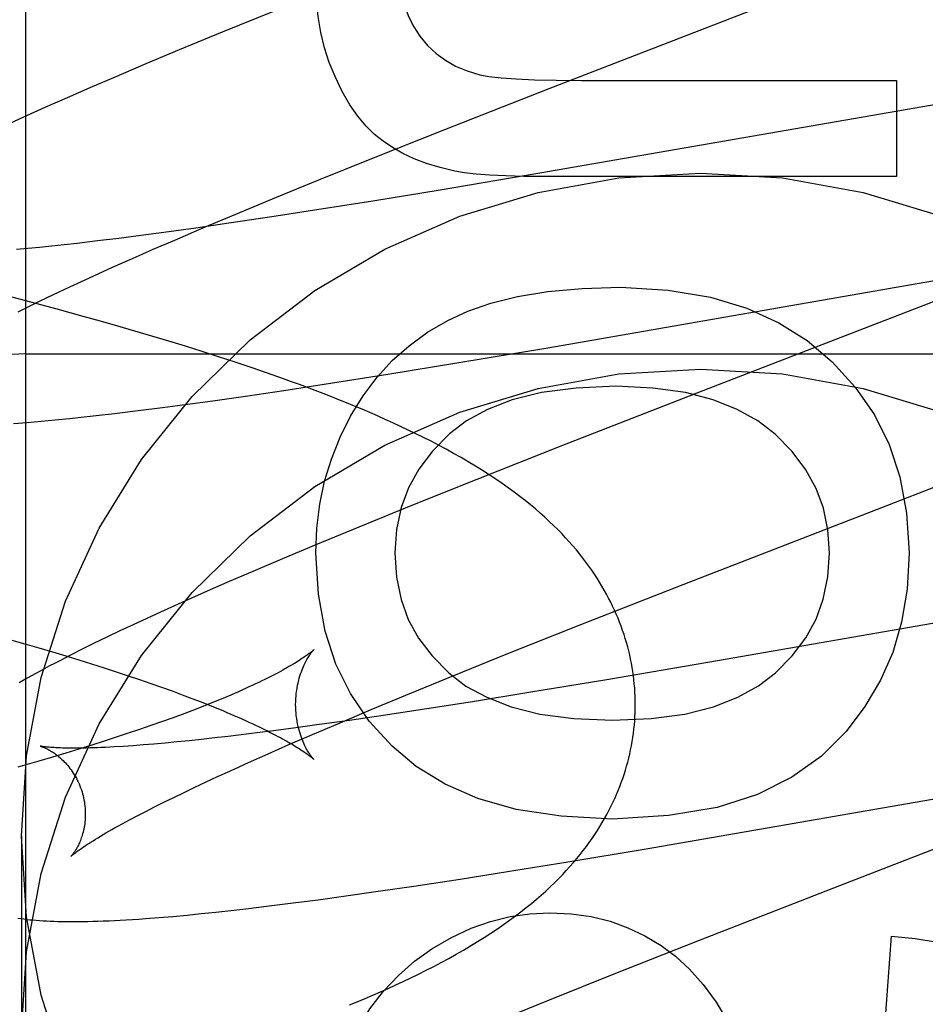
# Model space of a CAD drawing. Header units: inches. Extents: x 0 to 278, y 0 to 180.
# Tile 37 of 81: x 96.321 to 96.425, y 92.143 to 92.256. Entities that reach past the tile are written whole.
import ezdxf

# ---------------------------------------------------------------- set-up
doc = ezdxf.new("R2010")
doc.units = ezdxf.units.IN
doc.header["$LTSCALE"] = 15.310625
doc.header["$MEASUREMENT"] = 0
doc.linetypes.add('HIDDEN', pattern=[0.2, 0.1, -0.1])
doc.layers.add('DEFAULT_2', color=8, linetype='HIDDEN')

msp = doc.modelspace()

# ---------------------------------------------------------------- linework, layer by layer
at = {"layer": 'DEFAULT_2', "color": 8, "linetype": 'HIDDEN'}
for p, q in [((96.32180405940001, 88.85855664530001), (96.32180405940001, 94.3590606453)), ((96.3819220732, 92.2481908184), (96.4175214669, 92.26198617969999)), ((96.35051798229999, 92.25715770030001), (96.3443723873, 92.2546560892)), ((96.3443723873, 92.2546560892), (96.3394243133, 92.2526117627)), ((96.3394243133, 92.2526117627), (96.3355925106, 92.2510060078)), ((96.3355925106, 92.2510060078), (96.3318824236, 92.24942871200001)), ((96.3318824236, 92.24942871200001), (96.32918494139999, 92.2482655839)), ((96.3856246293, 92.2491192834), (96.4217842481, 92.2491192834)), ((96.4217842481, 92.2491192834), (96.4217842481, 92.23806883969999)), ((96.32918494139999, 92.2482655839), (96.32656194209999, 92.2471192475)), ((96.36993349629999, 92.2434822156), (96.3819220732, 92.2481908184)), ((96.436522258, 92.2481285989), (96.3808471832, 92.23845720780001)), ((96.32656194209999, 92.2471192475), (96.3240184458, 92.2459910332)), ((96.3240184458, 92.2459910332), (96.32156331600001, 92.2448840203)), ((96.32156331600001, 92.2448840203), (96.31997094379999, 92.2441551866)), ((96.36153198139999, 92.2401361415), (96.36993349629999, 92.2434822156)), ((96.355469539, 92.2376884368), (96.36153198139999, 92.2401361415)), ((96.3808471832, 92.23845720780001), (96.3693969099, 92.2365267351)), ((96.4217842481, 92.23806883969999), (96.3813886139, 92.23806883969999)), ((96.3506052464, 92.23569869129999), (96.355469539, 92.2376884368)), ((96.3459347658, 92.2337615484), (96.3506052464, 92.23569869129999)), ((96.3693969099, 92.2365267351), (96.3616488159, 92.2352571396)), ((96.3616488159, 92.2352571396), (96.35523720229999, 92.2342367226)), ((96.34235209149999, 92.2322541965), (96.3459347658, 92.2337615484)), ((96.35008582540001, 92.2334417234), (96.3451321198, 92.23270281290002)), ((96.35523720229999, 92.2342367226), (96.35008582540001, 92.2334417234)), ((96.34132597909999, 92.2321555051), (96.33767104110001, 92.2316498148)), ((96.3389176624, 92.2307883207), (96.34235209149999, 92.2322541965)), ((96.3451321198, 92.23270281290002), (96.34132597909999, 92.2321555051)), ((96.3324960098, 92.2309742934), (96.3300567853, 92.23067577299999)), ((96.33503564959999, 92.23129925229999), (96.3324960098, 92.2309742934)), ((96.33767104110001, 92.2316498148), (96.33503564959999, 92.23129925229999)), ((96.3220447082, 92.22981787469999), (96.3207569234, 92.22970298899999)), ((96.32338647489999, 92.22994552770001), (96.3220447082, 92.22981787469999)), ((96.324780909, 92.2300858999), (96.32338647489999, 92.22994552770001)), ((96.3262266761, 92.2302389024), (96.324780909, 92.2300858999)), ((96.32772242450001, 92.23040441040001), (96.3262266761, 92.2302389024)), ((96.3300567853, 92.23067577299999), (96.32772242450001, 92.23040441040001)), ((96.3364455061, 92.2297183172), (96.3389176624, 92.2307883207)), ((96.33178682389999, 92.2276608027), (96.3340670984, 92.2286752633)), ((96.3340670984, 92.2286752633), (96.3364455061, 92.2297183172)), ((96.3296088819, 92.2266765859), (96.33178682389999, 92.2276608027)), ((96.38175065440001, 92.2184210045), (96.4376406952, 92.2281288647)), ((96.3282159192, 92.2260381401), (96.3296088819, 92.2266765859)), ((96.32557721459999, 92.2248062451), (96.32687163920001, 92.22541450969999)), ((96.32687163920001, 92.22541450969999), (96.3282159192, 92.2260381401)), ((96.3223914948, 92.22364385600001), (96.31935415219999, 92.2244376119)), ((96.32314272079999, 92.2236382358), (96.32433382, 92.2242139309)), ((96.32433382, 92.2242139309), (96.32557721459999, 92.2248062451)), ((96.4279832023, 92.2244762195), (96.40024629, 92.213740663)), ((96.32092177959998, 92.22253928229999), (96.32200505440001, 92.22307981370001)), ((96.32200505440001, 92.22307981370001), (96.32314272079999, 92.2236382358)), ((96.32541007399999, 92.2228378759), (96.3223914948, 92.22364385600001)), ((96.3284073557, 92.22201895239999), (96.32541007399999, 92.2228378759)), ((96.3303929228, 92.221465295), (96.3284073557, 92.22201895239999)), ((96.33236778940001, 92.22090509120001), (96.3303929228, 92.221465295)), ((96.3343313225, 92.2203380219), (96.33236778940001, 92.22090509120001)), ((96.33628281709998, 92.2197637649), (96.3343313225, 92.2203380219)), ((96.3382215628, 92.2191819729), (96.33628281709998, 92.2197637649)), ((96.3401470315, 92.2185922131), (96.3382215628, 92.2191819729)), ((96.34205888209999, 92.2179939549), (96.3401470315, 92.2185922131)), ((96.32180405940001, 92.21773249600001), (96.82180405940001, 92.21773249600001)), ((96.343956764, 92.2173866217), (96.34205888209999, 92.2179939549)), ((96.34584049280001, 92.2167695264), (96.343956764, 92.2173866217)), ((96.3712918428, 92.2166659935), (96.38175065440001, 92.2184210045)), ((96.3477101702, 92.2161418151), (96.34584049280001, 92.2167695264)), ((96.36337460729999, 92.21537523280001), (96.3712918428, 92.2166659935)), ((96.3495659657, 92.21550252), (96.3477101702, 92.2161418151)), ((96.35678649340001, 92.2143341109), (96.36337460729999, 92.21537523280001)), ((96.351460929, 92.21351998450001), (96.35678649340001, 92.2143341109)), ((96.3432987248, 92.2123331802), (96.34732165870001, 92.2129077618)), ((96.34732165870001, 92.2129077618), (96.351460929, 92.21351998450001)), ((96.40024629, 92.213740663), (96.3834383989, 92.20718445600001)), ((96.3375025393, 92.2115482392), (96.34036385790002, 92.2119287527)), ((96.34036385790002, 92.2119287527), (96.3432987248, 92.2123331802)), ((96.32850781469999, 92.2104647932), (96.33023373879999, 92.2106569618)), ((96.33023373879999, 92.2106569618), (96.3319991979, 92.2108620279)), ((96.3319991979, 92.2108620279), (96.33471412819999, 92.2111923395)), ((96.33471412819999, 92.2111923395), (96.3375025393, 92.2115482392)), ((96.32197982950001, 92.2098295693), (96.3235711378, 92.2099689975)), ((96.3235711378, 92.2099689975), (96.3251824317, 92.2101210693)), ((96.3251824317, 92.2101210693), (96.3268244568, 92.21028611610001)), ((96.3268244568, 92.21028611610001), (96.32850781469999, 92.2104647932)), ((96.3834383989, 92.20718445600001), (96.37361409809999, 92.2032975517)), ((96.37361409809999, 92.2032975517), (96.3662083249, 92.20032594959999)), ((96.3662083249, 92.20032594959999), (96.3600707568, 92.1978270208)), ((96.3600707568, 92.1978270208), (96.35512952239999, 92.1957849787)), ((96.35512952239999, 92.1957849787), (96.3513032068, 92.1941810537)), ((96.3513032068, 92.1941810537), (96.34759863, 92.19260559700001)), ((96.34759863, 92.19260559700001), (96.34490472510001, 92.19144360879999)), ((96.34490472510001, 92.19144360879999), (96.34228708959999, 92.190299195)), ((96.34228708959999, 92.190299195), (96.3397468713, 92.18917199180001)), ((96.38535930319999, 92.18654662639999), (96.3973074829, 92.1912414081)), ((96.4511464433, 92.19113881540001), (96.40125005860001, 92.18245717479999)), ((96.3397468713, 92.18917199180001), (96.3372878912, 92.18806274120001)), ((96.3372878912, 92.18806274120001), (96.3356981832, 92.1873347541)), ((96.3356981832, 92.1873347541), (96.33414528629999, 92.18661428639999)), ((96.33262233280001, 92.1858976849), (96.3311264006, 92.1851829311)), ((96.33414528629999, 92.18661428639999), (96.33262233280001, 92.1858976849)), ((96.37699046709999, 92.1832116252), (96.38535930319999, 92.18654662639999)), ((96.3192421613, 92.1850984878), (96.32169724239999, 92.1844022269)), ((96.3311264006, 92.1851829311), (96.32966908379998, 92.1844749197)), ((96.32169724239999, 92.1844022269), (96.323297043, 92.1839391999)), ((96.323297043, 92.1839391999), (96.32486571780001, 92.18347745)), ((96.32486571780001, 92.18347745), (96.32640198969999, 92.18301728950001)), ((96.32827167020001, 92.1837836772), (96.3269510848, 92.1831177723)), ((96.32966908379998, 92.1844749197), (96.32827167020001, 92.1837836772)), ((96.3269510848, 92.1831177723), (96.32571246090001, 92.18248039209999)), ((96.32640198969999, 92.18301728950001), (96.32790470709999, 92.1825590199)), ((96.32790470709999, 92.1825590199), (96.32937280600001, 92.18210294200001)), ((96.3709539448, 92.1807726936), (96.37699046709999, 92.1832116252)), ((96.40125005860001, 92.18245717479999), (96.3885315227, 92.18029352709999)), ((96.32937280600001, 92.18210294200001), (96.33080528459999, 92.1816493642)), ((96.33080528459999, 92.1816493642), (96.33220120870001, 92.1811986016)), ((96.33220120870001, 92.1811986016), (96.3335596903, 92.18075098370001)), ((96.3335596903, 92.18075098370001), (96.33487994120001, 92.1803068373)), ((96.33487994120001, 92.1803068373), (96.33616135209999, 92.1798664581)), ((96.36611188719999, 92.1787904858), (96.3709539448, 92.1807726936)), ((96.3885315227, 92.18029352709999), (96.3795814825, 92.1788133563)), ((96.33616135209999, 92.1798664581), (96.3374029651, 92.1794302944)), ((96.3374029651, 92.1794302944), (96.3386029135, 92.17899916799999)), ((96.3386029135, 92.17899916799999), (96.3397594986, 92.1785739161)), ((96.3397594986, 92.1785739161), (96.34087254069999, 92.17815487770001)), ((96.34087254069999, 92.17815487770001), (96.34194256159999, 92.1777421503)), ((96.36146395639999, 92.1768610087), (96.36611188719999, 92.1787904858)), ((96.3795814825, 92.1788133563), (96.37309837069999, 92.1777716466)), ((96.34087920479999, 92.1767323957), (96.3397657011, 92.17631312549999)), ((96.3419492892, 92.17714521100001), (96.34087920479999, 92.1767323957)), ((96.3429759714, 92.1775512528), (96.3419492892, 92.17714521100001)), ((96.3578995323, 92.1753598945), (96.36146395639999, 92.1768610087)), ((96.36787760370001, 92.1769564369), (96.36284597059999, 92.1761952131)), ((96.37309837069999, 92.1777716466), (96.36787760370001, 92.1769564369)), ((96.3386088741, 92.1758877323), (96.3374094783, 92.1754567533)), ((96.3397657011, 92.17631312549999), (96.3386088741, 92.1758877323)), ((96.3589712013, 92.1756285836), (96.3552421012, 92.17510233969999)), ((96.36284597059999, 92.1761952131), (96.3589712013, 92.1756285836)), ((96.33488735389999, 92.174580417), (96.33356686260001, 92.174136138)), ((96.3361686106, 92.1750207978), (96.33488735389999, 92.174580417)), ((96.3374094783, 92.1754567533), (96.3361686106, 92.1750207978)), ((96.34994555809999, 92.17439387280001), (96.3474409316, 92.1740780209)), ((96.3525474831, 92.17473560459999), (96.34994555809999, 92.17439387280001)), ((96.3552421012, 92.17510233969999), (96.3525474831, 92.17473560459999)), ((96.35448338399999, 92.173900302), (96.3578995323, 92.1753598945)), ((96.3322082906, 92.17368844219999), (96.3308125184, 92.1732376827)), ((96.33356686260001, 92.174136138), (96.3322082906, 92.17368844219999)), ((96.340555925, 92.1732931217), (96.33916266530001, 92.1731529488)), ((96.3420004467, 92.1734459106), (96.340555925, 92.1732931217)), ((96.3434949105, 92.1736111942), (96.3420004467, 92.1734459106)), ((96.34503802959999, 92.1737888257), (96.3434949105, 92.1736111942)), ((96.3474409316, 92.1740780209), (96.34503802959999, 92.1737888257)), ((96.3520249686, 92.17283505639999), (96.35448338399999, 92.173900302)), ((96.32791206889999, 92.1723279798), (96.3264091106, 92.1718695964)), ((96.3293802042, 92.17278411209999), (96.32791206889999, 92.1723279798)), ((96.3308125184, 92.1732376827), (96.3293802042, 92.17278411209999)), ((96.33412907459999, 92.17271958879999), (96.333012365, 92.17264296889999)), ((96.335303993, 92.17280883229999), (96.33412907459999, 92.17271958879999)), ((96.33653543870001, 92.1729107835), (96.335303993, 92.17280883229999)), ((96.33782206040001, 92.1730254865), (96.33653543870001, 92.1729107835)), ((96.33916266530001, 92.1731529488), (96.33782206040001, 92.1730254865)), ((96.3496602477, 92.17179677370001), (96.3520249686, 92.17283505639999)), ((96.3248725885, 92.1714093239), (96.3233038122, 92.1709475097)), ((96.3264091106, 92.1718695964), (96.3248725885, 92.1714093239)), ((96.3473935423, 92.1707870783), (96.3496602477, 92.17179677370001)), ((96.3930348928, 92.1608677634), (96.4546053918, 92.1715380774)), ((96.3452291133, 92.1698076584), (96.3473935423, 92.1707870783)), ((96.34250959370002, 92.16855195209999), (96.34384505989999, 92.1691724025)), ((96.34384505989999, 92.1691724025), (96.3452291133, 92.1698076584)), ((96.3399891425, 92.16735773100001), (96.34122388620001, 92.1679468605)), ((96.34122388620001, 92.1679468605), (96.34250959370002, 92.16855195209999)), ((96.4436477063, 92.16763604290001), (96.41592682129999, 92.15690675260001)), ((96.3376773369, 92.16622996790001), (96.33880659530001, 92.1667852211)), ((96.33880659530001, 92.1667852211), (96.3399891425, 92.16735773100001)), ((96.3355827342, 92.16517388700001), (96.3366023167, 92.16569258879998)), ((96.3366023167, 92.16569258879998), (96.3376773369, 92.16622996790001)), ((96.3337157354, 92.164196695), (96.3346201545, 92.16467493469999)), ((96.3346201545, 92.16467493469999), (96.3355827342, 92.16517388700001)), ((96.3213040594, 92.16230988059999), (96.3213040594, 92.13981788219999)), ((96.38384206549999, 92.15934195), (96.3930348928, 92.1608677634)), ((96.3771300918, 92.15825887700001), (96.38384206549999, 92.15934195)), ((96.37168377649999, 92.1574045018), (96.3771300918, 92.15825887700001)), ((96.3622799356, 92.1559959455), (96.36639119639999, 92.1565999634)), ((96.36639119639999, 92.1565999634), (96.37168377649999, 92.1574045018)), ((96.41592682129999, 92.15690675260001), (96.39913436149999, 92.1503560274)), ((96.35537389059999, 92.1550323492), (96.3582867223, 92.15543008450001)), ((96.3582867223, 92.15543008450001), (96.3622799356, 92.1559959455)), ((96.34708313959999, 92.15398779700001), (96.34977069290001, 92.1543101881)), ((96.34977069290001, 92.1543101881), (96.3525352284, 92.1546587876)), ((96.3525352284, 92.1546587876), (96.35537389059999, 92.1550323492)), ((96.33710551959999, 92.15298362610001), (96.33870435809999, 92.1531188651)), ((96.33870435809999, 92.1531188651), (96.34032642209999, 92.15326763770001)), ((96.34032642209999, 92.15326763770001), (96.34196874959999, 92.15342884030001)), ((96.34196874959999, 92.15342884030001), (96.343637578, 92.1536023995)), ((96.343637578, 92.1536023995), (96.34534011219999, 92.15378857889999)), ((96.34534011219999, 92.15378857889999), (96.34708313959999, 92.15398779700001)), ((96.42037224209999, 92.13941264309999), (96.42123172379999, 92.1508313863)), ((96.39913436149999, 92.1503560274), (96.3893205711, 92.14647279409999)), ((96.3893205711, 92.14647279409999), (96.38192338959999, 92.1435041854)), ((96.38192338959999, 92.1435041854), (96.37579324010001, 92.1410078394))]:
    msp.add_line(p, q, dxfattribs=at)
for points in [[(96.36462872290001, 92.2625640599), (96.36471454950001, 92.26081526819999), (96.3649343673, 92.259214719), (96.3652934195, 92.2577680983), (96.36577597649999, 92.2564583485), (96.3663663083, 92.2552684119), (96.3670696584, 92.2542039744)], [(96.3573231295, 92.2495490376), (96.3566661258, 92.2511758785), (96.3561225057, 92.2528676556), (96.3556903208, 92.2546200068), (96.3553754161, 92.2564460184), (96.3551836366, 92.2583587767), (96.3551130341, 92.2603539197)], [(96.3670696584, 92.2542039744), (96.3679543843, 92.2531429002), (96.3689319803, 92.252215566), (96.36999097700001, 92.2514264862), (96.3711657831, 92.2507621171), (96.37249080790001, 92.2502089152), (96.3739545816, 92.24977139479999)], [(96.3628483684, 92.242120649), (96.3618561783, 92.2429128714), (96.36088952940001, 92.2438774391), (96.35994562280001, 92.2450087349), (96.3590328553, 92.24632361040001), (96.3581596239, 92.24783891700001), (96.3573231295, 92.2495490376)], [(96.3739545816, 92.24977139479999), (96.37500199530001, 92.2495732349), (96.3763949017, 92.2494106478), (96.3781206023, 92.24928343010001), (96.3802171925, 92.2491921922), (96.3827227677, 92.2491375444), (96.3856246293, 92.2491192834)], [(96.3710650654, 92.2386944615), (96.3693810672, 92.23910084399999), (96.36782603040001, 92.23957732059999), (96.3664029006, 92.24012786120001), (96.36510284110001, 92.240740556), (96.3639170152, 92.2414034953), (96.3628483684, 92.242120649)], [(96.3213040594, 92.16230988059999), (96.3218871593, 92.1715547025), (96.3235705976, 92.18053473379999), (96.32637859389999, 92.189312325), (96.3302384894, 92.19770042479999), (96.3351164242, 92.20556686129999), (96.340920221, 92.212809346), (96.34758460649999, 92.2193074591), (96.3549950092, 92.2249834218), (96.36305853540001, 92.2297355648), (96.3716448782, 92.2335151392), (96.3806389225, 92.2362451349), (96.38990219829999, 92.2379086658), (96.39930405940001, 92.2384578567), (96.4087059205, 92.2379086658), (96.41796919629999, 92.2362451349), (96.42696324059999, 92.2335151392)], [(96.3813886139, 92.23806883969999), (96.3790214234, 92.2380864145), (96.3769211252, 92.2381388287), (96.37509545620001, 92.2382262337), (96.3735212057, 92.2383481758), (96.3721751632, 92.23850420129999), (96.3710650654, 92.2386944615)], [(96.3702767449, 92.2215545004), (96.3725582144, 92.2226229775), (96.37523074, 92.2235311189), (96.3782771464, 92.2242913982), (96.3817489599, 92.22486639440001), (96.3856977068, 92.2252186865), (96.3901062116, 92.22536074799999)], [(96.3901062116, 92.22536074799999), (96.39558320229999, 92.2250234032), (96.4004372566, 92.2242315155), (96.4046197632, 92.22296677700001), (96.4082765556, 92.2212841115), (96.4115534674, 92.21923844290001), (96.4144018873, 92.2168114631)], [(96.3591035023, 92.2105654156), (96.36054538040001, 92.2129028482), (96.3621470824, 92.2150284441), (96.36390082, 92.2169333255), (96.3658299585, 92.2186441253), (96.36795786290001, 92.22018747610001), (96.3702767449, 92.2215545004)], [(96.4144018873, 92.2168114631), (96.4170689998, 92.2138755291), (96.4192553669, 92.2106963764), (96.4209569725, 92.2073176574), (96.4221858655, 92.2036084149), (96.42295409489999, 92.1994376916), (96.42325764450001, 92.1948491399)], [(96.3213040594, 92.13981788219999), (96.3218871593, 92.1490627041), (96.3235705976, 92.1580427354), (96.32637859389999, 92.1668203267), (96.3302384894, 92.17520842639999), (96.3351164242, 92.18307486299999), (96.340920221, 92.1903173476), (96.34758460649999, 92.1968154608), (96.3549950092, 92.2024914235), (96.36305853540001, 92.2072435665), (96.3716448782, 92.2110231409), (96.3806389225, 92.2137531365), (96.38990219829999, 92.2154166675), (96.39930405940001, 92.2159658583), (96.4087059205, 92.2154166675), (96.41796919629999, 92.2137531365), (96.42696324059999, 92.2110231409)], [(96.3918029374, 92.1774423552), (96.39179904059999, 92.17788814), (96.3917861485, 92.1783676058), (96.39176424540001, 92.17884680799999), (96.39173333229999, 92.1793256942), (96.3916934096, 92.1798041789), (96.39164447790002, 92.1802822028), (96.39158653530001, 92.18075971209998), (96.39151958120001, 92.18123660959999), (96.3914436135, 92.1817127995), (96.39135862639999, 92.18218823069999), (96.3912646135, 92.1826628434), (96.39116156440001, 92.18313657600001), (96.39104947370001, 92.1836093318), (96.3909282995, 92.1840811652), (96.390797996, 92.1845521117), (96.39065852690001, 92.18502213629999), (96.3905098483, 92.18549120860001), (96.39035189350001, 92.1859593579), (96.3901845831, 92.1864266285), (96.3900078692, 92.1868929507), (96.3898216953, 92.1873582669), (96.38962597, 92.1878225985), (96.3894206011, 92.18828595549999), (96.3892054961, 92.18874832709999), (96.38898057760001, 92.1892096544), (96.3887456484, 92.1896701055), (96.38850050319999, 92.1901298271), (96.38824499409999, 92.19058882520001), (96.3879789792, 92.1910470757), (96.3877021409, 92.1915048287), (96.3874142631, 92.19196213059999), (96.3871147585, 92.19241956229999), (96.38680309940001, 92.1928775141), (96.3864785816, 92.19333654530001), (96.3861403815, 92.1937972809), (96.38578798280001, 92.1942598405), (96.38542052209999, 92.1947247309), (96.38503794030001, 92.1951913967), (96.38463989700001, 92.1956596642), (96.38422637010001, 92.19612900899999), (96.38379731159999, 92.19659898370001), (96.38335250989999, 92.19706935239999), (96.3828919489, 92.1975397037), (96.3824149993, 92.1980102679), (96.38192127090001, 92.19848100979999), (96.3814098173, 92.1989523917), (96.3808800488, 92.19942449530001), (96.3803301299, 92.1998984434), (96.37975852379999, 92.2003749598), (96.3791629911, 92.2008552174), (96.3785403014, 92.2013409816), (96.3778908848, 92.2018310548), (96.3772136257, 92.2023254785), (96.3765098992, 92.2028225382), (96.3757806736, 92.2033209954), (96.375026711, 92.2038198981), (96.3742485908, 92.204318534), (96.3734485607, 92.20481526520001), (96.3726283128, 92.2053089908), (96.3717913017, 92.20579774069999), (96.37094098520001, 92.20627978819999), (96.37008079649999, 92.2067536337), (96.3692155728, 92.2072172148), (96.36834628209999, 92.2076706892), (96.3674761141, 92.2081130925), (96.3666039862, 92.20854565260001), (96.36572986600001, 92.208968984), (96.3648536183, 92.20938369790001), (96.363975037, 92.20979038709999), (96.3630941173, 92.2101895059), (96.36221072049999, 92.2105815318), (96.36132489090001, 92.2109668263), (96.36043659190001, 92.2113457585), (96.3595458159, 92.2117186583), (96.3586525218, 92.2120858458), (96.35775667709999, 92.2124476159), (96.3568582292, 92.21280425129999), (96.35595710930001, 92.2131560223), (96.3550532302, 92.2135031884), (96.354146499, 92.2138459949), (96.3532367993, 92.2141846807), (96.3523240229, 92.21451946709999), (96.35140801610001, 92.2148505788), (96.3495659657, 92.21550252)], [(96.38955369, 92.21400328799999), (96.3849994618, 92.2137854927), (96.3810273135, 92.2132659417), (96.37766745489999, 92.2124226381), (96.37482925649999, 92.2113215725), (96.3724220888, 92.21002873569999), (96.3704761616, 92.2085221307)], [(96.4078483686, 92.2084781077), (96.4058790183, 92.21001691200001), (96.4035080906, 92.2113285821), (96.4007640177, 92.2124319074), (96.39756150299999, 92.21327051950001), (96.3938152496, 92.2137880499), (96.38955369, 92.21400328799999)], [(96.3203994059, 92.2097030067), (96.32197982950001, 92.2098295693)], [(96.3551130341, 92.1948491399), (96.35523350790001, 92.19769056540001), (96.35557201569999, 92.2004360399), (96.3561287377, 92.2030788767), (96.35690313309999, 92.205639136), (96.3578946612, 92.2081368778), (96.3591035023, 92.2105654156)], [(96.3704761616, 92.2085221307), (96.3685120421, 92.20654421), (96.3669298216, 92.2044749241), (96.3657433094, 92.2023414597), (96.3649110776, 92.20006225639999), (96.36439169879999, 92.1975557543), (96.36419898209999, 92.1948491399)], [(96.41411030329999, 92.1948491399), (96.41392154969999, 92.1975140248), (96.41340587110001, 92.19999506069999), (96.41257736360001, 92.20226741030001), (96.41139373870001, 92.2044055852), (96.4098127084, 92.2064840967), (96.4078483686, 92.2084781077)], [(96.3973074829, 92.1912414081), (96.4196039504, 92.1998906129), (96.43174605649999, 92.204587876)], [(96.36387726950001, 92.17267144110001), (96.36126204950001, 92.1755478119), (96.3591088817, 92.1787037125), (96.35741799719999, 92.1820937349), (96.35618870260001, 92.185854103), (96.3554203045, 92.19012104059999), (96.3551130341, 92.1948491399)], [(96.36419898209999, 92.1948491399), (96.3643937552, 92.19207175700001), (96.3649111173, 92.18951583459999), (96.36573995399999, 92.1872080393), (96.3669136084, 92.1850683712), (96.3684654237, 92.183016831), (96.3703842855, 92.1810800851)], [(96.4079115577, 92.1810953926), (96.40983366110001, 92.1830485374), (96.41138843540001, 92.1851103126), (96.41256487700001, 92.1872553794), (96.4133959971, 92.1895597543), (96.41391480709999, 92.1920994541), (96.41411030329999, 92.1948491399)], [(96.42325764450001, 92.1948491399), (96.4230100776, 92.1907063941), (96.4223785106, 92.1868907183), (96.4213635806, 92.1834361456), (96.41996337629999, 92.1802405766), (96.41817598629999, 92.177201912), (96.4160020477, 92.1743541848)], [(96.35490280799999, 92.1837512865), (96.35489877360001, 92.18374732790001), (96.3548889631, 92.1837379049), (96.3548731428, 92.18372304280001), (96.3548511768, 92.1837028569), (96.354822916, 92.18367744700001), (96.3547881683, 92.18364687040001), (96.3547467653, 92.1836112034), (96.3546985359, 92.1835705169), (96.3546433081, 92.18352487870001), (96.3545809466, 92.18347438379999), (96.3545113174, 92.1834191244), (96.3544342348, 92.1833591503), (96.3543495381, 92.18329452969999), (96.3542569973, 92.1832252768), (96.35415638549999, 92.18315141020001), (96.3540475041, 92.1830729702), (96.35393010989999, 92.1829899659), (96.3538040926, 92.1829024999), (96.3536693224, 92.182810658), (96.3535256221, 92.1827144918), (96.3533728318, 92.1826140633), (96.3532107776, 92.1825094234), (96.35303928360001, 92.1824006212), (96.3528582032, 92.18228772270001), (96.3526673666, 92.18217077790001), (96.3524666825, 92.1820498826), (96.35225604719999, 92.1819251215), (96.35203534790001, 92.18179657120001), (96.35180448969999, 92.18166431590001), (96.35156333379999, 92.1815284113), (96.351311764, 92.18138892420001), (96.35104963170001, 92.18124590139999), (96.3507767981, 92.18109939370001), (96.35049312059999, 92.1809494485), (96.350198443, 92.1807961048), (96.3498926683, 92.1806394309), (96.34957563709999, 92.1804794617), (96.34924738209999, 92.18031632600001), (96.3489078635, 92.1801501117), (96.34855719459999, 92.17998097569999), (96.3481955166, 92.1798090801), (96.34782279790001, 92.17963449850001), (96.3474391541, 92.17945736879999), (96.34704433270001, 92.17927765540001), (96.34663815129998, 92.1790953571), (96.3462204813, 92.1789104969), (96.3457910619, 92.17872303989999), (96.3453500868, 92.17853314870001), (96.34489763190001, 92.17834092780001), (96.3444338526, 92.17814651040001), (96.3439589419, 92.1779500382), (96.3434729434, 92.1777515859), (96.3429759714, 92.1775512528)], [(96.3528029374, 92.17744238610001), (96.35280751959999, 92.17776404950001), (96.35282193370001, 92.17809714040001), (96.3528457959, 92.17842514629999), (96.35287858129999, 92.1787466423), (96.3529196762, 92.1790605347), (96.3529684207, 92.1793659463), (96.3530240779, 92.17966199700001), (96.3530858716, 92.1799479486), (96.3531529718, 92.18022304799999), (96.3532245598, 92.1804868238), (96.35329976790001, 92.1807387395), (96.3533778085, 92.1809785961), (96.3534578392, 92.1812060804), (96.353539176, 92.1814213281), (96.3536210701, 92.1816242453), (96.35370306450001, 92.1818154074), (96.35378469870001, 92.1819952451), (96.3538655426, 92.1821641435), (96.35394521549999, 92.18232249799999), (96.35402337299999, 92.1824707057), (96.35409972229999, 92.182609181), (96.3541739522, 92.1827382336), (96.3542458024, 92.18285820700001), (96.3543150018, 92.18296938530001), (96.35438132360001, 92.1830720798), (96.3544445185, 92.1831665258), (96.35450434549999, 92.18325294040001), (96.3545606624, 92.1833316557), (96.3546133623, 92.1834030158), (96.35466219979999, 92.18346714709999), (96.3547069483, 92.18352418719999), (96.35474750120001, 92.1835744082), (96.35478376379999, 92.1836180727), (96.3548155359, 92.18365529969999), (96.3548426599, 92.18368624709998), (96.35486494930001, 92.1837110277), (96.3548822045, 92.1837297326), (96.3548943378, 92.1837425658), (96.35490127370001, 92.18374973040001)], [(96.32571246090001, 92.18248039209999), (96.3251228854, 92.1821721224), (96.32455247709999, 92.1818705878), (96.3240007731, 92.1815756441), (96.32346731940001, 92.1812871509), (96.3229516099, 92.1810049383), (96.3224532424, 92.18072889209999), (96.3219714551, 92.1804586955), (96.321505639, 92.18019410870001), (96.3210550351, 92.1799347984)], [(96.3703842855, 92.1810800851), (96.3723403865, 92.1795677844), (96.3747385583, 92.1782758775), (96.3775517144, 92.1771842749), (96.3808611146, 92.17635324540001), (96.3847480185, 92.17584305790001), (96.3891853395, 92.1756336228)], [(96.3891853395, 92.1756336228), (96.3936123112, 92.1758426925), (96.3974860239, 92.1763531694), (96.40077752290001, 92.1771846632), (96.4035736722, 92.17827834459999), (96.4059613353, 92.17957538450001), (96.4079115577, 92.1810953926)], [(96.34194256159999, 92.1777421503), (96.3429695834, 92.1773360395), (96.3434668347, 92.17713562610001), (96.3439532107, 92.17693705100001), (96.34442844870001, 92.17674047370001), (96.3448923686, 92.176546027), (96.34534480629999, 92.17635384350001), (96.3457855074, 92.1761641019), (96.34621465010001, 92.1759767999), (96.3466322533, 92.1757920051), (96.3470385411, 92.1756096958), (96.3474337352, 92.1754298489), (96.34781782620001, 92.17525254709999), (96.34819092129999, 92.1750778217), (96.34855290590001, 92.1749058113), (96.34890373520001, 92.17473662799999), (96.3492433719, 92.1745703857), (96.34957178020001, 92.17440720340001), (96.3498889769, 92.17424717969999), (96.3501949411, 92.17409043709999), (96.35048980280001, 92.1739370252), (96.3507736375, 92.17378702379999), (96.35104659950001, 92.1736404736), (96.3513088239, 92.1734974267), (96.35156044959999, 92.1733579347), (96.3518016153, 92.17322205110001), (96.35203246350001, 92.17308982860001), (96.35225314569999, 92.17296131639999), (96.35246377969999, 92.172836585), (96.3526644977, 92.17271569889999), (96.35285541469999, 92.17259873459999), (96.3530366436, 92.1724857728), (96.3532083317, 92.1723768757), (96.3533706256, 92.17227210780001), (96.3535236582, 92.1721715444), (96.35366757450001, 92.1720752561), (96.35380251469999, 92.1719833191), (96.3539286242, 92.17189580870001), (96.3540460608, 92.17181279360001), (96.3541549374, 92.1717343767), (96.3542555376, 92.171660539), (96.3543480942, 92.1715912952), (96.35443283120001, 92.1715266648), (96.35450998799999, 92.171466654), (96.3545797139, 92.1714113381), (96.35464219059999, 92.1713607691), (96.3548926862, 92.17114327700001)], [(96.3548926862, 92.17114327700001), (96.3548986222, 92.1711375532), (96.35490278, 92.17113347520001), (96.35489454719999, 92.17114194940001), (96.3548825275, 92.1711546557), (96.3548653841, 92.17117322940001), (96.35484320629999, 92.1711978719), (96.354816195, 92.1712286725), (96.3547845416, 92.17126573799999), (96.3547483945, 92.1713092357), (96.3547079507, 92.17135928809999), (96.3546632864, 92.1714161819), (96.3546144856, 92.17148022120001), (96.3545617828, 92.17155153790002), (96.35450541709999, 92.1716302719), (96.3544455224, 92.171716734), (96.35438225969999, 92.1718112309), (96.3543158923, 92.1719139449), (96.3542466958, 92.1720250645), (96.3541748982, 92.1721448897), (96.3541007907, 92.1722736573), (96.3540245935, 92.1724117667), (96.3539465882, 92.17255957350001), (96.35386706, 92.17271750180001), (96.35378634, 92.17288597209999), (96.3537048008, 92.173065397), (96.3536228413, 92.173256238), (96.3535409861, 92.1734587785), (96.3534597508, 92.1736734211), (96.35337982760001, 92.17390018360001), (96.3533019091, 92.1741391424), (96.35322671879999, 92.1743903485), (96.35315495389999, 92.1746540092), (96.3530875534, 92.1749294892), (96.3530253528, 92.1752164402), (96.3529692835, 92.1755138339), (96.35292017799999, 92.1758207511), (96.352878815, 92.1761360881), (96.3528458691, 92.17645875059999), (96.35282194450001, 92.1767874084), (96.35280753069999, 92.17712029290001), (96.3528029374, 92.177442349)], [(96.3589964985, 92.1429394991), (96.35988499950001, 92.14330725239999), (96.36077065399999, 92.14368063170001), (96.3616536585, 92.1440600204), (96.362533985, 92.1444457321), (96.3634121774, 92.1448383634), (96.3642885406, 92.14523845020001), (96.3651635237, 92.1456466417), (96.3660375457, 92.1460636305), (96.366910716, 92.1464900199), (96.3677842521, 92.1469270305), (96.36865502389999, 92.14737374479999), (96.3695217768, 92.1478301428), (96.3703807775, 92.1482948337), (96.3712291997, 92.1487667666), (96.37206433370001, 92.1492448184), (96.3728836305, 92.1497278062), (96.37368508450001, 92.1502147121), (96.37446658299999, 92.1507043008), (96.3752270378, 92.1511958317), (96.37596527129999, 92.15168839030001), (96.3766802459, 92.15218102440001), (96.3773711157, 92.152672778), (96.378036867, 92.1531624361), (96.37867595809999, 92.153648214), (96.3792897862, 92.15413044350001), (96.37987834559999, 92.1546083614), (96.38044417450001, 92.15508329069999), (96.3809891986, 92.1555562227), (96.3815144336, 92.15602747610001), (96.3820212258, 92.15649774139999), (96.38250999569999, 92.15696691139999), (96.38298136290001, 92.1574350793), (96.3834358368, 92.15790225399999), (96.38387391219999, 92.1583684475), (96.3842960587, 92.1588336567), (96.38470273, 92.15929787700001), (96.3850943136, 92.159761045), (96.3854711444, 92.1602230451), (96.3858337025, 92.16068394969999), (96.3861823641, 92.1611437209), (96.38651763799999, 92.16160252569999), (96.3868399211, 92.1620604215), (96.3871497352, 92.1625176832), (96.38744753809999, 92.1629745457), (96.387733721, 92.163431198), (96.3880086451, 92.163887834), (96.3882726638, 92.1643446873), (96.3885261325, 92.16480204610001), (96.38876924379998, 92.1652599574), (96.3890021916, 92.165718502), (96.3892252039, 92.1661778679), (96.38943851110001, 92.1666382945), (96.389642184, 92.1670997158), (96.3898363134, 92.1675621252), (96.39002100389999, 92.1680255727), (96.39019635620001, 92.1684901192), (96.3903624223, 92.1689557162), (96.3905192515, 92.1694223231), (96.3906669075, 92.1698899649), (96.39080544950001, 92.170358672), (96.39093490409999, 92.1708283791), (96.39105529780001, 92.17129903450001), (96.39116665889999, 92.1717706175), (96.39126901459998, 92.1722431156), (96.3913623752, 92.17271644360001), (96.3914467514, 92.1731905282), (96.3915221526, 92.17366531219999), (96.3915885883, 92.1741407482), (96.3916460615, 92.17461672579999), (96.3916945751, 92.1750931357), (96.391734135, 92.17556992), (96.3917647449, 92.176047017), (96.39178640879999, 92.1765243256), (96.39179913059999, 92.17700177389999), (96.3918029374, 92.1774423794)], [(96.4160020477, 92.1743541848), (96.41318882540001, 92.1715150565), (96.409782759, 92.1691134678), (96.40584914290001, 92.16712481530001), (96.4011920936, 92.16562290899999), (96.3956157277, 92.16468155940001), (96.3891853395, 92.16427616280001)], [(96.3234919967, 92.1726635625), (96.32347898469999, 92.1726664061), (96.3234681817, 92.1726688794), (96.3234729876, 92.17266759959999), (96.32348771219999, 92.17266359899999), (96.32351013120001, 92.17265718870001), (96.32353983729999, 92.1726482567), (96.3235765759, 92.1726366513), (96.3236201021, 92.17262222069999), (96.3236700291, 92.17260486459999), (96.3237260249, 92.1725844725), (96.32378773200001, 92.1725609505), (96.3238548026, 92.1725342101), (96.3239269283, 92.1725041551), (96.324003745, 92.17247072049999), (96.324085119, 92.17243374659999), (96.32417089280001, 92.17239308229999), (96.32426080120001, 92.172348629), (96.32435461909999, 92.17230027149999), (96.32445209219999, 92.1722479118), (96.3245529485, 92.1721914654), (96.3246570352, 92.17213078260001), (96.3247641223, 92.1720657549), (96.324874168, 92.17199615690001), (96.324987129, 92.1719217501), (96.3251027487, 92.17184242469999), (96.32522080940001, 92.1717580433), (96.32534112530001, 92.17166844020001), (96.3254634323, 92.1715735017), (96.32558770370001, 92.17147291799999), (96.3257138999, 92.1713663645), (96.32584170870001, 92.1712537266), (96.32597089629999, 92.17113481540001), (96.32610112, 92.17100953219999), (96.3262320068, 92.17087781), (96.3263633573, 92.17073940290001), (96.3264949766, 92.1705940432), (96.3266263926, 92.1704417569), (96.3267572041, 92.1702825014), (96.3268869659, 92.170116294), (96.32701525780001, 92.1699431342), (96.3271415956, 92.16976314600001), (96.3272655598, 92.1695763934), (96.32738657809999, 92.169383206), (96.3275041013, 92.1691839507), (96.32761775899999, 92.1689787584), (96.3277272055, 92.1687677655), (96.32783193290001, 92.1685514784), (96.32793148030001, 92.16833042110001), (96.32802555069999, 92.168104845), (96.32811386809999, 92.1678750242), (96.32819608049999, 92.16764154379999), (96.3282718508, 92.16740511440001), (96.3283320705, 92.1671984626)], [(96.333012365, 92.17264296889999), (96.33195543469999, 92.1725788), (96.33144976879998, 92.1725513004), (96.3309594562, 92.172526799), (96.33048463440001, 92.1725052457), (96.33002539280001, 92.1724865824), (96.3295818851, 92.1724707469), (96.32915422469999, 92.1724576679), (96.32874250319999, 92.172447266), (96.32834680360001, 92.1724394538), (96.32796715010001, 92.172434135), (96.3276035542, 92.17243120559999), (96.32725603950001, 92.1724305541), (96.32692455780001, 92.1724320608), (96.32660923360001, 92.1724355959), (96.3263100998, 92.17244101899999), (96.3260272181, 92.17244817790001), (96.32576061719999, 92.17245690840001), (96.3255102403, 92.1724670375), (96.32527606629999, 92.1724783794), (96.325057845, 92.1724907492), (96.32485542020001, 92.17250395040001), (96.3246684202, 92.1725177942), (96.3244965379, 92.1725320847), (96.32433942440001, 92.1725466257), (96.32419674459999, 92.1725612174), (96.32406814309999, 92.172575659), (96.3239532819, 92.1725897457), (96.32385175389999, 92.1726032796), (96.3237631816, 92.17261605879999), (96.323687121, 92.1726278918), (96.32362313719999, 92.1726385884), (96.3235707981, 92.17264796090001), (96.3235297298, 92.1726558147), (96.32349929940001, 92.17266201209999), (96.3234919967, 92.1726635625)], [(96.3891853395, 92.16427616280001), (96.38329498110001, 92.164605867), (96.37812760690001, 92.1653875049), (96.37373388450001, 92.16664369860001), (96.36996181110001, 92.16830658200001), (96.36665938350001, 92.17030828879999), (96.36387726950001, 92.17267144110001)], [(96.3233038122, 92.1709475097), (96.3217040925, 92.1704844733), (96.3208930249, 92.1702525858)], [(96.32833207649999, 92.1671984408), (96.3283877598, 92.1669880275), (96.32844475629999, 92.1667467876), (96.32849473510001, 92.1665047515), (96.32853761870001, 92.16626269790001), (96.3285734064, 92.1660213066), (96.3286021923, 92.1657809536), (96.3286241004, 92.16554200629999), (96.3286392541, 92.16530514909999), (96.32864782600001, 92.1650710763), (96.3286500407, 92.1648400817), (96.32864614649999, 92.16461246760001), (96.3286364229, 92.16438882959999), (96.32862118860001, 92.16416974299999), (96.32860076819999, 92.1639554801), (96.32857551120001, 92.1637463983), (96.3285457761, 92.1635427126), (96.32851193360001, 92.1633446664), (96.3284743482, 92.1631524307), (96.32843340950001, 92.1629662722), (96.32838942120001, 92.16278606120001), (96.32834267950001, 92.16261169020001), (96.3282935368, 92.1624432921), (96.3282423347, 92.1622809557), (96.3281893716, 92.16212464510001), (96.328134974, 92.1619744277), (96.3280793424, 92.1618300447), (96.328022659, 92.1616912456), (96.3279652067, 92.16155806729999), (96.32790722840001, 92.16143046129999), (96.3278489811, 92.1613084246), (96.3277907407, 92.1611919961), (96.3277326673, 92.1610809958), (96.327674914, 92.1609752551), (96.3276177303, 92.1608747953), (96.3275613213, 92.1607795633), (96.3275059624, 92.1606896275), (96.3274519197, 92.1606050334), (96.3273994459, 92.1605258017), (96.3273488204, 92.1604519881), (96.3273002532, 92.16038354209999), (96.32725393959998, 92.1603203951), (96.32721022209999, 92.1602626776), (96.3271694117, 92.16021046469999), (96.3271318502, 92.16016385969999), (96.3270978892, 92.1601229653), (96.32706786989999, 92.1600878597), (96.3270421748, 92.1600586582), (96.3270210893, 92.16003535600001), (96.3270049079, 92.1600179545), (96.3269940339, 92.16000656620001), (96.3269888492, 92.1600012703)], [(96.3269897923, 92.1600021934), (96.3269973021, 92.16000945), (96.3270119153, 92.1600232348), (96.3270342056, 92.16004375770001), (96.32706470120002, 92.16007116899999), (96.3271040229, 92.1601056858), (96.32715258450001, 92.1601473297), (96.32721085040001, 92.1601961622), (96.3272792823, 92.1602522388), (96.3273583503, 92.1603156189), (96.32744846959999, 92.1603863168), (96.32755007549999, 92.1604643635), (96.3276635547, 92.1605497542), (96.3277892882, 92.1606424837), (96.32792770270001, 92.16074258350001), (96.32807922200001, 92.16085008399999), (96.3282442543, 92.16096500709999), (96.32842329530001, 92.1610874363), (96.32861653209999, 92.16121724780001), (96.3288242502, 92.16135439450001), (96.3290465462, 92.161498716), (96.3292835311, 92.16165007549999), (96.329535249, 92.1618083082), (96.32980168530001, 92.1619732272), (96.33008291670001, 92.1621447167), (96.3303789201, 92.16232261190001), (96.3306898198, 92.1625068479), (96.3310156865, 92.1626973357), (96.3313565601, 92.1628939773), (96.3317124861, 92.163096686), (96.3320834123, 92.1633053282), (96.3324692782, 92.1635197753), (96.3328700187, 92.163739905), (96.33328550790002, 92.16396557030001), (96.3337157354, 92.164196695)], [(96.32637859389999, 92.1353074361), (96.3235705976, 92.1440850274), (96.3218871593, 92.15306505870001), (96.3213040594, 92.16230988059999)], [(96.3209009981, 92.15290466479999), (96.321238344, 92.1528581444), (96.3215810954, 92.1528148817), (96.3219300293, 92.152774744), (96.3222857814, 92.1527376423), (96.32264906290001, 92.1527035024), (96.323020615, 92.1526722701), (96.32340114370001, 92.1526439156), (96.3237913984, 92.152618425), (96.3241921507, 92.1525958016), (96.32460423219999, 92.1525760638), (96.3250283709, 92.15255925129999), (96.32546539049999, 92.15254541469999), (96.32591598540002, 92.1525346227), (96.3263809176, 92.1525269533), (96.326860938, 92.152522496), (96.32735684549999, 92.1525213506), (96.3278693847, 92.1525236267), (96.3283994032, 92.1525294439), (96.3289475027, 92.1525389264), (96.3295143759, 92.15255220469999), (96.3301006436, 92.1525694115), (96.33070695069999, 92.15259068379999), (96.33133393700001, 92.15261616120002), (96.33198230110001, 92.1526459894), (96.332652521, 92.15268030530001), (96.3333457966, 92.15271928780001), (96.3340606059, 92.1527629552), (96.3347964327, 92.1528113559), (96.3355507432, 92.15286437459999), (96.33710551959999, 92.15298362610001)], [(96.3684488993, 92.149397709), (96.3707037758, 92.1507019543), (96.372951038, 92.1517521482), (96.3751820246, 92.15254077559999), (96.3774227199, 92.1530903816), (96.3796991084, 92.15342351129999), (96.38200252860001, 92.1535326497)], [(96.38200252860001, 92.1535326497), (96.3844402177, 92.1534100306), (96.3867442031, 92.15308308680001), (96.38890607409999, 92.1525496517), (96.39095106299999, 92.15181622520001), (96.39290440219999, 92.15088930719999), (96.394757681, 92.1497667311)], [(96.42123172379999, 92.1508313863), (96.423946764, 92.1505823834), (96.4265056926, 92.1501362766), (96.4288948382, 92.1494925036), (96.4311552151, 92.1486527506), (96.4333278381, 92.1476187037), (96.4353990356, 92.1463898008)], [(96.394757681, 92.1497667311), (96.3964105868, 92.1485401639), (96.3980183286, 92.14704587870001), (96.399585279, 92.1452982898), (96.4010983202, 92.14325415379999), (96.4025443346, 92.1408702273), (96.40392769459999, 92.13816092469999)], [(96.35857654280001, 92.13755939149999), (96.359892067, 92.1401572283), (96.3613348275, 92.1424874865), (96.3629004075, 92.14453360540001), (96.36460205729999, 92.1463452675), (96.3664530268, 92.1479721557), (96.3684488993, 92.149397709)]]:
    msp.add_lwpolyline(points, dxfattribs=at)
msp.add_arc((96.32180405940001, 91.96773249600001), 0.25, 90, 270, dxfattribs=at)

doc.saveas('drawing.dxf')
